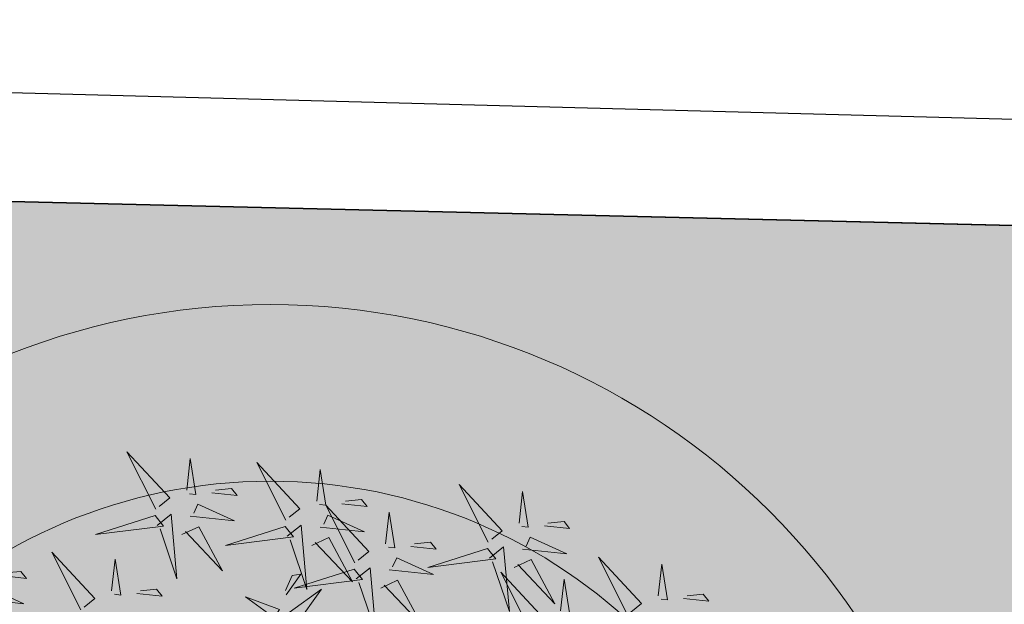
# Model space of a CAD drawing. Extents: x 6601440 to 6601733, y 5738487 to 5738717.
# Tile 80 of 129: x 6601539.635 to 6601540.471, y 5738634.337 to 5738634.833. Entities that reach past the tile are written whole.
import ezdxf

# ---------------------------------------------------------------- set-up
doc = ezdxf.new("R2010")
doc.units = 0
doc.linetypes.add('PRZER3-1', pattern=[4, 3, -1])
doc.layers.get('0').update_dxf_attribs({"linetype": 'CONTINUOUS'})
doc.layers.add('DOOR WINDOW 1 500', color=7, linetype='CONTINUOUS', lineweight=5, true_color=0x666666)
doc.layers.add('GSLKOG', color=7, linetype='CONTINUOUS', lineweight=35, true_color=0x0a0909)
doc.layers.add('TREE Z 1 500', color=7, linetype='CONTINUOUS', lineweight=9, true_color=0xc1c79e, transparency=0.6)

msp = doc.modelspace()

# ---------------------------------------------------------------- hatches: boundary and pattern name
h = msp.add_hatch()
h.set_pattern_fill('GRASS', color=3, scale=0.02)
h.set_pattern_definition([(90, (0, 0), (-0.3592102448, 0.3592102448), [0.09525, -0.6231704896]), (45, (0, 0), (-0.359210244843, 0.359210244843), [0.09525, -0.41275]), (135, (0, 0), (-0.359210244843, -0.359210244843), [0.09525, -0.41275])])
h.paths.add_polyline_path([(6601567.04248, 5738620.37858), (6601569.35401, 5738620.37858), (6601569.35401, 5738632.14724), (6601539.27426, 5738632.08779), (6601539.13052, 5738634.69079), (6601549.55846, 5738634.44175), (6601552.09793, 5738633.19629), (6601567.39928, 5738633.0552), (6601570.61455, 5738637.66958), (6601571.61007, 5738632.19503), (6601571.45634, 5738595.37257), (6601568.21977, 5738602.01965), (6601566.86453, 5738606.05391)])

# ---------------------------------------------------------------- linework, layer by layer
at = {"color": 7, "linetype": 'PRZER3-1', "lineweight": 30, "elevation": 10.06}
msp.add_lwpolyline([(6601510.43099, 5738653.7127), (6601522.49994, 5738653.91001), (6601522.49002, 5738651.5425), (6601529.66651, 5738651.5425), (6601529.66651, 5738654.02683), (6601538.55011, 5738654.18645), (6601539.54007, 5738634.77356), (6601549.69265, 5738634.50447), (6601552.07964, 5738633.33731), (6601567.28346, 5738633.12408), (6601570.6548, 5738637.80075), (6601571.66308, 5738632.20458), (6601571.54575, 5738595.28982), (6601574.72819, 5738588.65305), (6601578.36042, 5738588.65305), (6601578.43231, 5738576.80623), (6601579.79306, 5738576.80976), (6601579.79306, 5738571.10128), (6601578.48092, 5738571.09182), (6601578.5841, 5738558.98185), (6601511.23283, 5738558.57583), (6601510.2684, 5738653.7127)], dxfattribs=at)
msp.add_lwpolyline([(6601567.04248, 5738620.37858), (6601569.35401, 5738620.37858), (6601569.35401, 5738632.14724), (6601539.27426, 5738632.08779), (6601539.13052, 5738634.69079), (6601549.55846, 5738634.44175), (6601552.09793, 5738633.19629), (6601567.39928, 5738633.0552), (6601570.61455, 5738637.66958), (6601571.61007, 5738632.19503), (6601571.45634, 5738595.37257), (6601568.21977, 5738602.01965), (6601566.86453, 5738606.05391), (6601567.04248, 5738620.37858)])
at = {"layer": 'DOOR WINDOW 1 500'}
for radius in [0.6, 0.45]:
    msp.add_circle((6601539.84786, 5738633.99134), radius, dxfattribs=at)
at = {"layer": 'GSLKOG', "linetype": 'Continuous', "elevation": 10.18}
msp.add_lwpolyline([(6601529.54498, 5738656.03954), (6601536.38876, 5738656.20367), (6601536.69502, 5738634.74895), (6601549.56002, 5738634.44171), (6601551.94466, 5738633.2715), (6601567.28346, 5738633.12408), (6601567.4948, 5738603.50856), (6601572.89396, 5738592.42005)], dxfattribs=at)
at = {"layer": 'TREE Z 1 500'}
for points in [[(6601539.75068, 5738634.41759), (6601539.72616, 5738634.46644), (6601539.7626, 5738634.42716), (6601539.75366, 5738634.41998)], [(6601539.77691, 5738634.43375), (6601539.77986, 5738634.4606), (6601539.78467, 5738634.43019), (6601539.7793, 5738634.43078)], [(6601539.86107, 5738634.40831), (6601539.83655, 5738634.45716), (6601539.87299, 5738634.41788), (6601539.86405, 5738634.4107)], [(6601539.8873, 5738634.42448), (6601539.89025, 5738634.45133), (6601539.89506, 5738634.42092), (6601539.88969, 5738634.4215)], [(6601539.79839, 5738634.43142), (6601539.81987, 5738634.42909), (6601539.81509, 5738634.43504), (6601539.80137, 5738634.43381)], [(6601540.03292, 5738634.38964), (6601540.0084, 5738634.43849), (6601540.04485, 5738634.39922), (6601540.0359, 5738634.39204)], [(6601540.05916, 5738634.40581), (6601540.06211, 5738634.43266), (6601540.06692, 5738634.40225), (6601540.06155, 5738634.40284)], [(6601539.77992, 5738634.41169), (6601539.81751, 5738634.40761), (6601539.78647, 5738634.42185), (6601539.7829, 5738634.41409)], [(6601539.91958, 5738634.37207), (6601539.89506, 5738634.42092), (6601539.9315, 5738634.38164), (6601539.92256, 5738634.37446)], [(6601539.90878, 5738634.42215), (6601539.93026, 5738634.41981), (6601539.92548, 5738634.42577), (6601539.91176, 5738634.42454)], [(6601539.75009, 5738634.41222), (6601539.69939, 5738634.39599), (6601539.75726, 5738634.40329), (6601539.75009, 5738634.41222)], [(6601539.75189, 5738634.40387), (6601539.76381, 5738634.41344), (6601539.76865, 5738634.35858), (6601539.75428, 5738634.40089)], [(6601539.89031, 5738634.40242), (6601539.9279, 5738634.39833), (6601539.89686, 5738634.41257), (6601539.89329, 5738634.40481)], [(6601539.94582, 5738634.38824), (6601539.94877, 5738634.41509), (6601539.95358, 5738634.38468), (6601539.94821, 5738634.38526)], [(6601539.77278, 5738634.39617), (6601539.78709, 5738634.40276), (6601539.80742, 5738634.36523), (6601539.77576, 5738634.39856)], [(6601539.86048, 5738634.40294), (6601539.80978, 5738634.38671), (6601539.86765, 5738634.39401), (6601539.86048, 5738634.40294)], [(6601539.86228, 5738634.3946), (6601539.8742, 5738634.40417), (6601539.87904, 5738634.3493), (6601539.86467, 5738634.39162)], [(6601540.08064, 5738634.40348), (6601540.10212, 5738634.40114), (6601540.09734, 5738634.4071), (6601540.08362, 5738634.40587)], [(6601539.88317, 5738634.38689), (6601539.89748, 5738634.39349), (6601539.91781, 5738634.35596), (6601539.88615, 5738634.38928)], [(6601540.06217, 5738634.38375), (6601540.09976, 5738634.37967), (6601540.06872, 5738634.39391), (6601540.06515, 5738634.38614)], [(6601539.9673, 5738634.3859), (6601539.98878, 5738634.38357), (6601539.984, 5738634.38952), (6601539.97028, 5738634.3883)], [(6601540.03413, 5738634.37593), (6601540.04606, 5738634.3855), (6601540.0509, 5738634.33063), (6601540.03652, 5738634.37295)], [(6601539.68694, 5738634.33213), (6601539.66242, 5738634.38098), (6601539.69886, 5738634.34171), (6601539.68992, 5738634.33453)], [(6601539.94883, 5738634.36617), (6601539.98642, 5738634.36209), (6601539.95538, 5738634.37633), (6601539.95181, 5738634.36857)], [(6601540.03233, 5738634.38427), (6601539.98164, 5738634.36804), (6601540.03951, 5738634.37534), (6601540.03233, 5738634.38427)], [(6601540.15114, 5738634.3279), (6601540.12661, 5738634.37675), (6601540.16306, 5738634.33747), (6601540.15412, 5738634.33029)], [(6601539.71317, 5738634.3483), (6601539.71612, 5738634.37515), (6601539.72094, 5738634.34474), (6601539.71556, 5738634.34533)], [(6601539.92079, 5738634.35835), (6601539.93272, 5738634.36793), (6601539.93756, 5738634.31306), (6601539.92318, 5738634.35538)], [(6601540.05503, 5738634.36822), (6601540.06934, 5738634.37482), (6601540.08967, 5738634.33729), (6601540.05801, 5738634.37062)], [(6601540.17737, 5738634.34407), (6601540.18032, 5738634.37091), (6601540.18513, 5738634.34051), (6601540.17976, 5738634.34109)], [(6601539.61949, 5738634.3612), (6601539.64097, 5738634.35886), (6601539.63619, 5738634.36482), (6601539.62247, 5738634.36359)], [(6601539.86137, 5738634.34488), (6601539.87396, 5738634.36244), (6601539.86642, 5738634.3612), (6601539.86075, 5738634.34865)], [(6601539.91899, 5738634.3667), (6601539.8683, 5738634.35047), (6601539.92616, 5738634.35777), (6601539.91899, 5738634.3667)], [(6601540.06822, 5738634.31517), (6601540.0437, 5738634.36402), (6601540.08014, 5738634.32474), (6601540.0712, 5738634.31756)], [(6601539.60101, 5738634.34147), (6601539.63861, 5738634.33738), (6601539.60756, 5738634.35162), (6601539.60399, 5738634.34386)], [(6601539.94169, 5738634.35065), (6601539.956, 5738634.35725), (6601539.97633, 5738634.31972), (6601539.94467, 5738634.35304)], [(6601540.09445, 5738634.33134), (6601540.0974, 5738634.35819), (6601540.10221, 5738634.32778), (6601540.09684, 5738634.32836)], [(6601539.73466, 5738634.34597), (6601539.75614, 5738634.34364), (6601539.75136, 5738634.34959), (6601539.73764, 5738634.34836)], [(6601539.84878, 5738634.32731), (6601539.82685, 5738634.34307), (6601539.8557, 5738634.33232), (6601539.85255, 5738634.32793)], [(6601539.86948, 5738634.3191), (6601539.89151, 5738634.34983), (6601539.86385, 5738634.32979), (6601539.86886, 5738634.32287)], [(6601540.19885, 5738634.34173), (6601540.22033, 5738634.3394), (6601540.21555, 5738634.34535), (6601540.20183, 5738634.34413)]]:
    msp.add_lwpolyline(points, dxfattribs=at)

doc.saveas('drawing.dxf')
